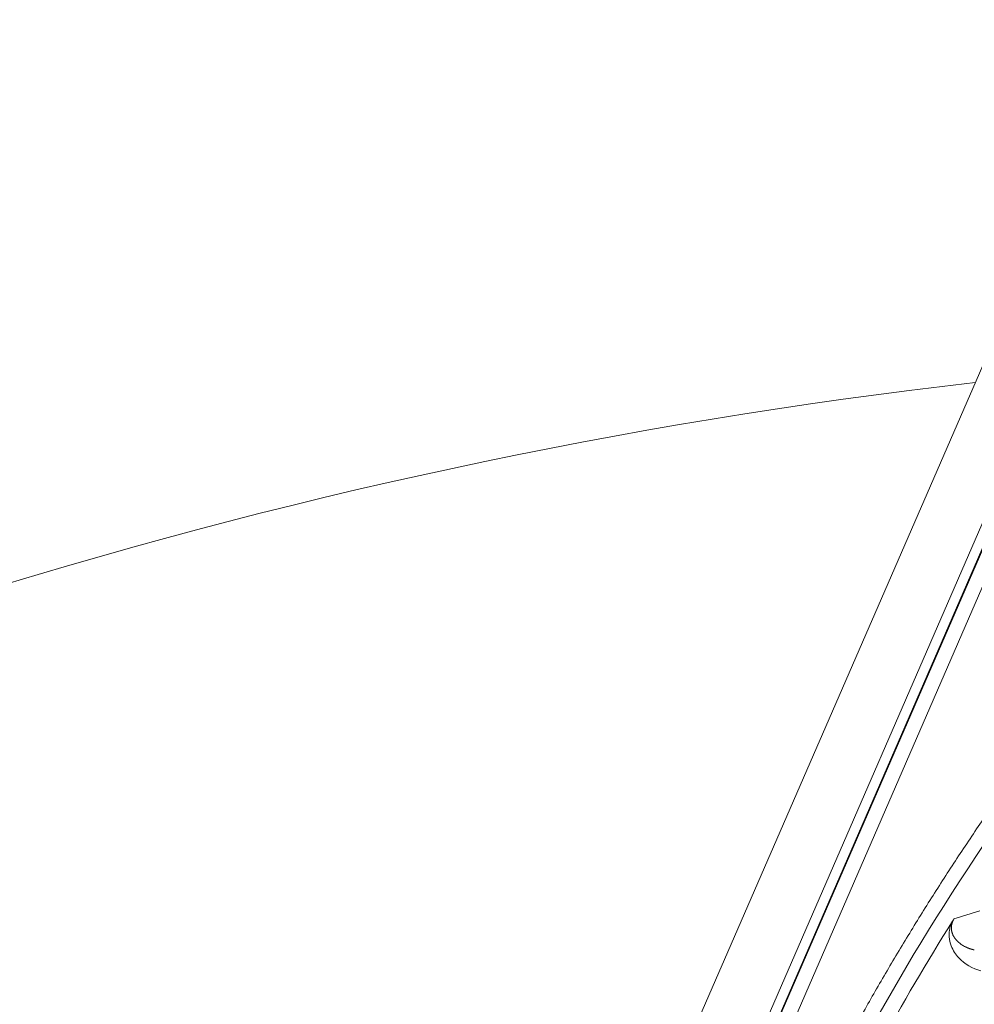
# Model space of a CAD drawing. Header units: millimetres. Extents: x 5437 to 18441, y -4466 to 3128.
# Tile 137 of 256: x 8390 to 8422, y -2734 to -2700. Entities that reach past the tile are written whole.
import ezdxf

# ---------------------------------------------------------------- set-up
doc = ezdxf.new("R2010")
doc.units = ezdxf.units.MM
doc.layers.add('1', color=7, linetype='Continuous', true_color=0xffffff)
doc.dimstyles.get("Standard").update_dxf_attribs({"dimtxt": 0.18, "dimasz": 0.18, "dimexe": 0.18, "dimexo": 0.0625, "dimgap": 0.09, "dimtad": 0, "dimtih": 1, "dimtoh": 1, "dimdec": 4, "dimzin": 0, "dimdsep": 46, "dimtxsty": 'Standard', "dimcen": 0.09, "dimadec": 0, "dimazin": 0, "dimtfac": 1, "dimtdec": 4, "dimtofl": 0, "dimtmove": 0, "dimatfit": 3, "dimfxl": 1, "dimtolj": 1, "dimtzin": 0, "dimarcsym": 0})

# ---------------------------------------------------------------- blocks, each defined once
blk = doc.blocks.new('*D53')
at = {"color": 0, "lineweight": -2, "transparency": 16777216}
for p, q in [((10989.431, -2154.415), (10692.917, -2240.821)), ((11069.431, -2154.415), (10989.431, -2154.415)), ((8443.39, -2896.322), (8443.57, -2896.322)), ((8443.48, -2896.412), (8443.48, -2896.232))]:
    blk.add_line(p, q, dxfattribs=at)
at = {"color": 0, "lineweight": 20, "transparency": 16777216}
blk.add_solid([(10689.187, -2228.02), (10696.648, -2253.622), (10616.112, -2263.203)], dxfattribs=at)
at = {"layer": 'Defpoints', "color": 0, "lineweight": 20, "transparency": 16777216}
for p in [(10616.112, -2263.203), (6270.848, -3529.44)]:
    blk.add_point(p, dxfattribs=at)
at = {"color": 0, "lineweight": 20, "transparency": 16777216, "insert": (11249.521, -2154.415), "char_height": 80, "attachment_point": 5}
blk.add_mtext('\\A1;R2260', dxfattribs=at)
blk = doc.blocks.new('*D54')
at = {"color": 0, "lineweight": -2, "transparency": 16777216}
blk.add_line((7492.685, -2896.322), (7463.516, -2896.322), dxfattribs=at)
at = {"color": 0, "lineweight": -3, "transparency": 16777216}
for start, end in [(14.724706, 87.329624), (101.590205, 175.275294)]:
    blk.add_arc((8434.119, -2896.322), 970.423, start, end, dxfattribs=at)
at = {"color": 0, "lineweight": 20, "transparency": 16777216}
for points in [[(9385.695, -2646.81), (9359.647, -2652.519), (9389.799, -2727.809)], [(7480.316, -2816.939), (7453.672, -2815.84), (7463.696, -2896.322)]]:
    blk.add_solid(points, dxfattribs=at)
at = {"layer": 'Defpoints', "color": 0, "lineweight": 20, "transparency": 16777216}
for p in [(7900.863, -2085.545), (10671.817, -2501.755), (7492.748, -2896.322), (7740.501, -2896.322), (8434.119, -2896.322)]:
    blk.add_point(p, dxfattribs=at)
at = {"color": 0, "lineweight": 20, "transparency": 16777216, "insert": (8359.241, -1928.792), "char_height": 80, "attachment_point": 5}
blk.add_mtext('\\A1;165%%D', dxfattribs=at)

msp = doc.modelspace()

# ---------------------------------------------------------------- linework, layer by layer
at = {"color": 7, "lineweight": 20}
msp.add_arc((8443.47995, -2896.41157), 893, 10.1099821, 350.11198757, dxfattribs=at)
at = {"layer": '1', "color": 0, "lineweight": 20}
for p, q in [((8443.30422, -2664.56206), (8377.56407, -2815.9002)), ((8426.71335, -2708.10717), (8386.49405, -2800.70265)), ((8398.37028, -2774.21518), (8427.03399, -2708.2237)), ((8400.40709, -2769.59124), (8425.04494, -2712.86837)), ((8425.50354, -2713.06757), (8400.86569, -2769.79044))]:
    msp.add_line(p, q, dxfattribs=at)
for centre, radius, start, end in [((8443.47995, -2896.32157), 210, 92.654406, 118.4368901), ((8443.47995, -2896.32157), 185, 96.5210517, 140.9397701), ((8495.27522, -2777.08546), 87.40415, 135.5783309, 156.5220504), ((8495.27522, -2777.08546), 86.87162, 147.8789626, 151.1442178)]:
    msp.add_arc(centre, radius, start, end, dxfattribs=at)
for points, degree, knots in [([(8414.64843, -2742.06482), (8415.38197, -2740.37602), (8416.15972, -2738.70642), (8416.98102, -2737.05758), (8419.99697, -2731.38032), (8423.52416, -2725.99205), (8426.28827, -2722.31729), (8429.28409, -2718.83324), (8432.49343, -2715.55845)], 5, [0, 0, 0, 0, 0, 0, 0.28650744, 0.28650744, 0.28650744, 1, 1, 1, 1, 1, 1]), ([(8422.66561, -2732.59387), (8422.3755, -2732.50725), (8421.99074, -2732.29535), (8421.6703, -2731.83831), (8421.57955, -2731.50227), (8421.58485, -2731.25401), (8421.61963, -2731.08448), (8421.67094, -2730.95281), (8421.70069, -2730.89619)], 3, [0, 0, 0, 0, 0.50678972, 0.76018457, 0.886882, 0.95023072, 0.98190507, 1, 1, 1, 1]), ([(8421.74918, -2730.81978), (8421.74854, -2730.82079), (8421.74728, -2730.82281), (8421.7454, -2730.82586), (8421.74353, -2730.82891), (8421.74169, -2730.83198), (8421.73986, -2730.83505), (8421.73805, -2730.83814), (8421.73626, -2730.84123), (8421.73449, -2730.84433), (8421.73274, -2730.84744), (8421.731, -2730.85056), (8421.72929, -2730.85369), (8421.72759, -2730.85683), (8421.72591, -2730.85998), (8421.72425, -2730.86313), (8421.72261, -2730.8663), (8421.72099, -2730.86948), (8421.71938, -2730.87266), (8421.7178, -2730.87586), (8421.71623, -2730.87906), (8421.71469, -2730.88227), (8421.71316, -2730.88549), (8421.71166, -2730.88872), (8421.71017, -2730.89196), (8421.7087, -2730.89521), (8421.70725, -2730.89846), (8421.70582, -2730.90173), (8421.70441, -2730.905), (8421.70303, -2730.90828), (8421.70166, -2730.91158), (8421.70031, -2730.91487), (8421.69898, -2730.91818), (8421.69767, -2730.9215), (8421.69639, -2730.92482), (8421.69512, -2730.92815), (8421.69387, -2730.93149), (8421.69265, -2730.93484), (8421.69144, -2730.93819), (8421.69026, -2730.94156), (8421.68909, -2730.94493), (8421.68795, -2730.9483), (8421.68683, -2730.95169), (8421.68573, -2730.95508), (8421.68465, -2730.95848), (8421.68359, -2730.96189), (8421.68256, -2730.9653), (8421.68154, -2730.96872), (8421.68055, -2730.97215), (8421.67958, -2730.97558), (8421.67863, -2730.97902), (8421.6777, -2730.98247), (8421.6768, -2730.98592), (8421.67591, -2730.98938), (8421.67505, -2730.99285), (8421.67421, -2730.99632), (8421.6734, -2730.9998), (8421.6726, -2731.00328), (8421.67183, -2731.00677), (8421.67108, -2731.01027), (8421.67035, -2731.01377), (8421.66964, -2731.01727), (8421.66896, -2731.02078), (8421.6683, -2731.0243), (8421.66766, -2731.02782), (8421.66705, -2731.03135), (8421.66646, -2731.03488), (8421.66589, -2731.03841), (8421.66535, -2731.04195), (8421.66482, -2731.0455), (8421.66432, -2731.04905), (8421.66385, -2731.0526), (8421.66339, -2731.05616), (8421.66297, -2731.05972), (8421.66256, -2731.06328), (8421.66218, -2731.06685), (8421.66182, -2731.07043), (8421.66148, -2731.074), (8421.66117, -2731.07758), (8421.66088, -2731.08116), (8421.66062, -2731.08475), (8421.66037, -2731.08834), (8421.66016, -2731.09193), (8421.65996, -2731.09552), (8421.65979, -2731.09912), (8421.65965, -2731.10272), (8421.65952, -2731.10632), (8421.65943, -2731.10992), (8421.65935, -2731.11353), (8421.6593, -2731.11714), (8421.65927, -2731.12075), (8421.65927, -2731.12436), (8421.65929, -2731.12797), (8421.65934, -2731.13158), (8421.65941, -2731.1352), (8421.65951, -2731.13882), (8421.65962, -2731.14243), (8421.65977, -2731.14605), (8421.65993, -2731.14967), (8421.66013, -2731.15329), (8421.66034, -2731.15691), (8421.66058, -2731.16053), (8421.66085, -2731.16416), (8421.66114, -2731.16778), (8421.66145, -2731.1714), (8421.66179, -2731.17502), (8421.66215, -2731.17864), (8421.66253, -2731.18226), (8421.66281, -2731.18466), (8421.66295, -2731.18586)], 3, [0, 0, 0, 0, 0.00244938, 0.00490749, 0.00738536, 0.00989373, 0.01244299, 0.01504299, 0.01770306, 0.02043189, 0.02323755, 0.02612744, 0.02910835, 0.03218647, 0.03536741, 0.03865626, 0.04205764, 0.04557569, 0.0492142, 0.05297655, 0.05686582, 0.06088479, 0.065036, 0.06932173, 0.07374406, 0.07830489, 0.08300593, 0.08784877, 0.09283485, 0.09796549, 0.10324189, 0.10866518, 0.11423639, 0.11995644, 0.12582623, 0.13184656, 0.13801818, 0.14434178, 0.15081802, 0.15744748, 0.16423074, 0.17116832, 0.1782607, 0.18550835, 0.1929117, 0.20047114, 0.20818705, 0.21605979, 0.2240897, 0.23227709, 0.24062225, 0.24912547, 0.25778701, 0.26660712, 0.27558605, 0.28472401, 0.29402122, 0.30347788, 0.31309419, 0.32287032, 0.33280645, 0.34290275, 0.35315938, 0.36357648, 0.37415421, 0.38489269, 0.39579206, 0.40685244, 0.41807396, 0.42945672, 0.44100084, 0.45270643, 0.46457358, 0.4766024, 0.48879297, 0.50114538, 0.51365973, 0.52633609, 0.53917454, 0.55217516, 0.56533803, 0.5786632, 0.59215076, 0.60580077, 0.61961329, 0.63358838, 0.64772611, 0.66202652, 0.67648968, 0.69111563, 0.70590443, 0.72085614, 0.73597079, 0.75124843, 0.76668911, 0.78229288, 0.79805977, 0.81398983, 0.83008309, 0.8463396, 0.86275939, 0.87934249, 0.89608895, 0.9129988, 0.93007207, 0.9473088, 0.96470901, 0.98227273, 1, 1, 1, 1]), ([(8421.70133, -2730.89499), (8421.70263, -2730.89291), (8421.70521, -2730.88881), (8421.70904, -2730.88272), (8421.7128, -2730.87676), (8421.71648, -2730.87093), (8421.72009, -2730.86523), (8421.72363, -2730.85966), (8421.72709, -2730.85422), (8421.73047, -2730.8489), (8421.73378, -2730.84372), (8421.73702, -2730.83867), (8421.74017, -2730.83374), (8421.74326, -2730.82895), (8421.74627, -2730.82428), (8421.74821, -2730.82128), (8421.74918, -2730.81978)], 3, [0, 0, 0, 0, 0.07712737, 0.15282753, 0.22722259, 0.30044119, 0.37261825, 0.44389462, 0.51441655, 0.584335, 0.65380488, 0.72298412, 0.79203265, 0.86111128, 0.93038063, 1, 1, 1, 1]), ([(8421.66659, -2731.21166), (8421.66713, -2731.21483), (8421.66823, -2731.22126), (8421.67007, -2731.23075), (8421.67207, -2731.2403), (8421.67426, -2731.24988), (8421.67663, -2731.2595), (8421.67918, -2731.26914), (8421.68192, -2731.27881), (8421.68485, -2731.28851), (8421.68796, -2731.29823), (8421.69127, -2731.30797), (8421.69477, -2731.31773), (8421.69846, -2731.3275), (8421.70235, -2731.33728), (8421.70644, -2731.34707), (8421.71071, -2731.35688), (8421.71369, -2731.36333), (8421.71519, -2731.36658)], 3, [0, 0, 0, 0, 0.05215608, 0.10569003, 0.1606022, 0.21689293, 0.27456252, 0.33361126, 0.3940394, 0.45584719, 0.51903485, 0.58360257, 0.64955055, 0.71687896, 0.78558797, 0.85567772, 0.92714836, 1, 1, 1, 1]), ([(8421.72619, -2731.38898), (8421.728, -2731.39244), (8421.73166, -2731.39947), (8421.7374, -2731.40989), (8421.74344, -2731.42042), (8421.74978, -2731.43105), (8421.75644, -2731.44176), (8421.76342, -2731.45255), (8421.77073, -2731.46342), (8421.77836, -2731.47435), (8421.78634, -2731.48534), (8421.79466, -2731.49639), (8421.80333, -2731.50748), (8421.81236, -2731.51861), (8421.82174, -2731.52976), (8421.8315, -2731.54093), (8421.84162, -2731.55212), (8421.85211, -2731.5633), (8421.86298, -2731.57448), (8421.87423, -2731.58564), (8421.88587, -2731.59676), (8421.89788, -2731.60787), (8421.9061, -2731.61512), (8421.91025, -2731.61878)], 3, [0, 0, 0, 0, 0.03631767, 0.07376533, 0.11234304, 0.15205085, 0.1928888, 0.23485691, 0.27795521, 0.32218371, 0.36754243, 0.41403137, 0.46165052, 0.51039989, 0.56027945, 0.61128918, 0.66342908, 0.7166991, 0.77109923, 0.82662942, 0.88328964, 0.94107985, 1, 1, 1, 1]), ([(8421.91888, -2731.62623), (8421.95151, -2731.65365), (8421.98615, -2731.67937), (8422.05854, -2731.7268), (8422.09628, -2731.74852), (8422.13509, -2731.76806)], 3, [0, 0, 0, 0, 0.5, 0.5, 1, 1, 1, 1]), ([(8422.16229, -2731.78129), (8422.16788, -2731.78389), (8422.17893, -2731.78904), (8422.19555, -2731.79641), (8422.21197, -2731.80343), (8422.22819, -2731.81011), (8422.2442, -2731.81645), (8422.25999, -2731.82246), (8422.27555, -2731.82817), (8422.29088, -2731.83357), (8422.30596, -2731.83868), (8422.32078, -2731.84351), (8422.33535, -2731.84808), (8422.34965, -2731.8524), (8422.36368, -2731.85646), (8422.37744, -2731.8603), (8422.39092, -2731.86391), (8422.40411, -2731.86731), (8422.41702, -2731.8705), (8422.42964, -2731.87351), (8422.43799, -2731.8754), (8422.4421, -2731.87634)], 3, [0, 0, 0, 0, 0.06368079, 0.12613358, 0.18735841, 0.24735533, 0.3061244, 0.36366567, 0.4199792, 0.47506503, 0.52892325, 0.58155389, 0.63295704, 0.68313275, 0.73208108, 0.77980211, 0.8262959, 0.87156252, 0.91560203, 0.9584145, 1, 1, 1, 1])]:
    msp.add_open_spline(points, degree=degree, knots=knots, dxfattribs=at)
for points in [[(8421.74926, -2730.81976), (8422.04057, -2730.72828), (8422.33276, -2730.63717), (8422.62584, -2730.54643)], [(8421.66295, -2731.18586), (8421.66401, -2731.19443), (8421.66522, -2731.20303), (8421.66659, -2731.21166)], [(8421.71519, -2731.36658), (8421.71873, -2731.37406), (8421.7224, -2731.38153), (8421.72619, -2731.38898)], [(8421.91025, -2731.61878), (8421.91311, -2731.62128), (8421.91598, -2731.62376), (8421.91888, -2731.62623)], [(8422.13509, -2731.76806), (8422.14411, -2731.77259), (8422.15317, -2731.777), (8422.16229, -2731.78129)]]:
    msp.add_open_spline(points, degree=3, dxfattribs=at)

# ---------------------------------------------------------------- dimensions: what is measured, and where the dimension line sits
at = {"color": 0, "lineweight": 20}
dim = msp.add_angular_dim_2l(base=(7900.86303, -2085.54536), line1=((8434.11893, -2896.32157), (10671.81706, -2501.75501)), line2=((7740.5009, -2896.32157), (7492.74781, -2896.32157)), text='165%%D', dimstyle='Standard', override={"dimtxt": 80, "dimasz": 80, "dimlwd": 65533}, dxfattribs=at)
dim.commit()
dim.dimension.update_dxf_attribs({"geometry": '*D54', "text_midpoint": (8359.2409, -1928.79214), "dimtype": 162})
dim = msp.add_diameter_dim_2p(p1=(6270.84796, -3529.44022), p2=(10616.11195, -2263.20291), text='R2260', dimstyle='Standard', override={"dimtxt": 80, "dimasz": 80, "dimdec": 0}, dxfattribs=at)
dim.commit()
dim.dimension.update_dxf_attribs({"geometry": '*D53', "text_midpoint": (11249.52071, -2154.41547), "dimtype": 163})

doc.saveas('drawing.dxf')
